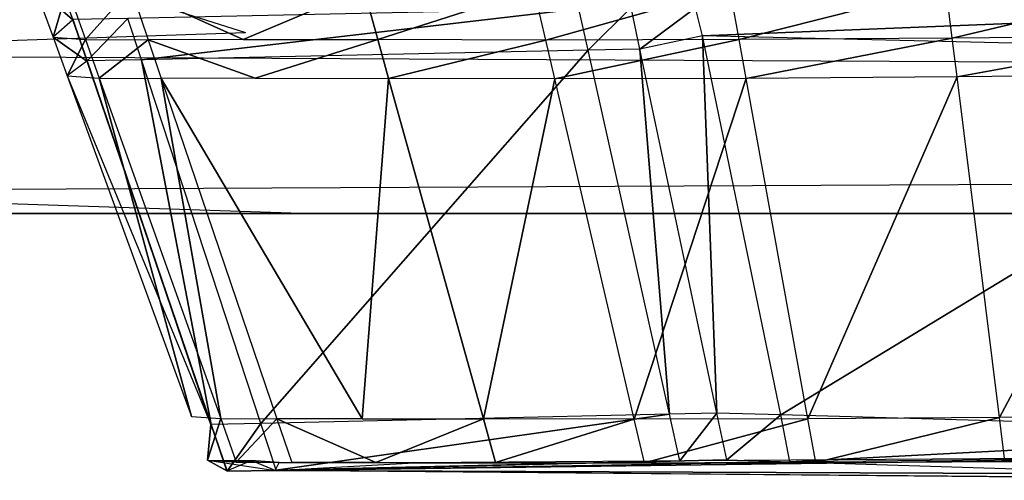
# Model space of a CAD drawing. Extents: x 0 to 0.356, y -0.372 to 0.
# Tile 4 of 32: x 0.05334 to 0.06233, y -0.37244 to -0.36823. Entities that reach past the tile are written whole.
import ezdxf

# ---------------------------------------------------------------- set-up
doc = ezdxf.new("R2010")
doc.units = 0
for name, color, linetype in [('L18_FRONTO_N_A714__0___REPLACEM', 7, 'CONTINUOUS'), ('L21_GRIFFO_N_A714__0___REPLACEM', 7, 'CONTINUOUS'), ('L2_GRIFF_N_A714__0___REPLACEMTF', 7, 'CONTINUOUS'), ('L3_FRONTU_N_A714__0___REPLACEMT', 7, 'CONTINUOUS')]:
    doc.layers.add(name, color=color, linetype=linetype)

msp = doc.modelspace()

# ---------------------------------------------------------------- linework, layer by layer
at = {"layer": 'L18_FRONTO_N_A714__0___REPLACEM', "color": 8}
for points, invisible_edges in [([(0.349193, -0.368345, 0.856), (0.006722, -0.352928, 0.856), (0.006722, -0.368345, 0.856), (0.349193, -0.368345, 0.856)], 13), ([(0.006722, -0.352928, 0.856), (0.349193, -0.368345, 0.856), (0.349193, -0.352928, 0.856), (0.006722, -0.352928, 0.856)], 14), ([(0.006722, -0.368345, 0.521), (0.049786, -0.352928, 0.521), (0.055398, -0.368345, 0.521), (0.006722, -0.368345, 0.521)], 14), ([(0.349193, -0.37, 0.856), (0.006722, -0.368345, 0.856), (0.006722, -0.37, 0.856), (0.349193, -0.37, 0.856)], 13), ([(0.006722, -0.368345, 0.856), (0.349193, -0.37, 0.856), (0.349193, -0.368345, 0.856), (0.006722, -0.368345, 0.856)], 14), ([(0.055398, -0.368345, 0.521), (0.006722, -0.37, 0.521), (0.006722, -0.368345, 0.521), (0.055398, -0.368345, 0.521)], 13), ([(0.006722, -0.37, 0.521), (0.055398, -0.368345, 0.521), (0.056, -0.37, 0.521), (0.006722, -0.37, 0.521)], 14), ([(0.056, -0.37, 0.533), (0.006722, -0.37, 0.522415), (0.056, -0.37, 0.522415), (0.056, -0.37, 0.533)], 10), ([(0.006722, -0.37, 0.522415), (0.056, -0.37, 0.533), (0.006722, -0.37, 0.85429), (0.006722, -0.37, 0.522415)], 13), ([(0.006722, -0.37, 0.85429), (0.056, -0.37, 0.533), (0.056192, -0.37, 0.534951), (0.006722, -0.37, 0.85429)], 10), ([(0.006722, -0.37, 0.85429), (0.056192, -0.37, 0.534951), (0.056761, -0.37, 0.536827), (0.006722, -0.37, 0.85429)], 13), ([(0.006722, -0.37, 0.85429), (0.056761, -0.37, 0.536827), (0.057685, -0.37, 0.538556), (0.006722, -0.37, 0.85429)], 15), ([(0.006722, -0.37, 0.85429), (0.057685, -0.37, 0.538556), (0.058929, -0.37, 0.540071), (0.006722, -0.37, 0.85429)], 15), ([(0.006722, -0.37, 0.85429), (0.058929, -0.37, 0.540071), (0.060444, -0.37, 0.541315), (0.006722, -0.37, 0.85429)], 15), ([(0.006722, -0.37, 0.85429), (0.060444, -0.37, 0.541315), (0.062173, -0.37, 0.542239), (0.006722, -0.37, 0.85429)], 15), ([(0.006722, -0.37, 0.85429), (0.062173, -0.37, 0.542239), (0.064049, -0.37, 0.542808), (0.006722, -0.37, 0.85429)], 15), ([(0.006722, -0.37, 0.85429), (0.064049, -0.37, 0.542808), (0.066, -0.37, 0.543), (0.006722, -0.37, 0.85429)], 15), ([(0.006722, -0.37, 0.85429), (0.066, -0.37, 0.543), (0.349193, -0.37, 0.85429), (0.006722, -0.37, 0.85429)], 15), ([(0.056, -0.37, 0.522415), (0.006722, -0.37, 0.521), (0.056, -0.37, 0.521), (0.056, -0.37, 0.522415)], 13), ([(0.006722, -0.37, 0.521), (0.056, -0.37, 0.522415), (0.006722, -0.37, 0.522415), (0.006722, -0.37, 0.521)], 14), ([(0.349193, -0.37, 0.856), (0.006722, -0.37, 0.85429), (0.349193, -0.37, 0.85429), (0.349193, -0.37, 0.856)], 13), ([(0.006722, -0.37, 0.85429), (0.349193, -0.37, 0.856), (0.006722, -0.37, 0.856), (0.006722, -0.37, 0.85429)], 14)]:
    msp.add_3dface(points, dxfattribs=dict(at, invisible_edges=invisible_edges))
at = {"layer": 'L21_GRIFFO_N_A714__0___REPLACEM', "color": 254}
for points, invisible_edges in [([(0.053821, -0.368231, 0.520291), (0.053471, -0.367922, 0.533807), (0.05365, -0.36777, 0.520291), (0.053821, -0.368231, 0.520291)], 14), ([(0.05365, -0.36777, 0.520291), (0.053825, -0.368227, 0.519986), (0.053821, -0.368231, 0.520291), (0.05365, -0.36777, 0.520291)], 13), ([(0.053471, -0.367922, 0.533807), (0.053821, -0.368231, 0.520291), (0.053641, -0.368387, 0.533805), (0.053471, -0.367922, 0.533807)], 13), ([(0.053641, -0.368387, 0.533805), (0.053771, -0.367944, 0.535972), (0.053471, -0.367922, 0.533807), (0.053641, -0.368387, 0.533805)], 14), ([(0.053771, -0.367944, 0.535972), (0.053641, -0.368387, 0.533805), (0.053937, -0.36841, 0.535942), (0.053771, -0.367944, 0.535972)], 13), ([(0.053937, -0.36841, 0.535942), (0.054351, -0.367947, 0.538074), (0.053771, -0.367944, 0.535972), (0.053937, -0.36841, 0.535942)], 14), ([(0.054351, -0.367947, 0.538074), (0.053937, -0.36841, 0.535942), (0.054509, -0.368412, 0.538015), (0.054351, -0.367947, 0.538074)], 13), ([(0.054351, -0.367947, 0.538074), (0.055376, -0.368411, 0.53997), (0.05523, -0.367945, 0.540056), (0.054351, -0.367947, 0.538074)], 14), ([(0.055376, -0.368411, 0.53997), (0.054351, -0.367947, 0.538074), (0.054509, -0.368412, 0.538015), (0.055376, -0.368411, 0.53997)], 13), ([(0.055376, -0.368411, 0.53997), (0.056479, -0.367946, 0.541842), (0.05523, -0.367945, 0.540056), (0.055376, -0.368411, 0.53997)], 14), ([(0.056479, -0.367946, 0.541842), (0.055376, -0.368411, 0.53997), (0.056608, -0.368411, 0.541732), (0.056479, -0.367946, 0.541842)], 13), ([(0.056608, -0.368411, 0.541732), (0.058034, -0.36795, 0.543389), (0.056479, -0.367946, 0.541842), (0.056608, -0.368411, 0.541732)], 13), ([(0.058034, -0.36795, 0.543389), (0.056608, -0.368411, 0.541732), (0.058143, -0.368415, 0.543258), (0.058034, -0.36795, 0.543389)], 14), ([(0.058143, -0.368415, 0.543258), (0.059823, -0.367946, 0.544643), (0.058034, -0.36795, 0.543389), (0.058143, -0.368415, 0.543258)], 13), ([(0.059823, -0.367946, 0.544643), (0.058143, -0.368415, 0.543258), (0.059907, -0.368411, 0.544496), (0.059823, -0.367946, 0.544643)], 14), ([(0.059907, -0.368411, 0.544496), (0.061797, -0.367932, 0.545536), (0.059823, -0.367946, 0.544643), (0.059907, -0.368411, 0.544496)], 13), ([(0.061797, -0.367932, 0.545536), (0.059907, -0.368411, 0.544496), (0.061854, -0.368398, 0.545376), (0.061797, -0.367932, 0.545536)], 14), ([(0.061854, -0.368398, 0.545376), (0.063891, -0.367915, 0.546119), (0.061797, -0.367932, 0.545536), (0.061854, -0.368398, 0.545376)], 13), ([(0.063891, -0.367915, 0.546119), (0.061854, -0.368398, 0.545376), (0.06392, -0.36838, 0.545951), (0.063891, -0.367915, 0.546119)], 14), ([(0.058444, -0.368129, 0.519986), (0.054449, -0.368594, 0.519986), (0.054325, -0.368217, 0.519986), (0.058444, -0.368129, 0.519986)], 13), ([(0.054449, -0.368594, 0.519986), (0.058444, -0.368129, 0.519986), (0.058529, -0.368507, 0.519986), (0.054449, -0.368594, 0.519986)], 14), ([(0.058922, -0.368119, 0.519986), (0.058529, -0.368507, 0.519986), (0.058444, -0.368129, 0.519986), (0.058922, -0.368119, 0.519986)], 13), ([(0.058529, -0.368507, 0.519986), (0.058922, -0.368119, 0.519986), (0.059002, -0.368497, 0.519986), (0.058529, -0.368507, 0.519986)], 14), ([(0.059509, -0.36812, 0.519986), (0.059002, -0.368497, 0.519986), (0.058922, -0.368119, 0.519986), (0.059509, -0.36812, 0.519986)], 13), ([(0.059002, -0.368497, 0.519986), (0.059509, -0.36812, 0.519986), (0.059573, -0.368377, 0.519986), (0.059002, -0.368497, 0.519986)], 14), ([(0.065744, -0.36813, 0.519986), (0.059573, -0.368377, 0.519986), (0.059509, -0.36812, 0.519986), (0.065744, -0.36813, 0.519986)], 13), ([(0.059573, -0.368377, 0.519986), (0.065744, -0.36813, 0.519986), (0.065743, -0.368524, 0.519986), (0.059573, -0.368377, 0.519986)], 14), ([(0.05395, -0.368608, 0.520291), (0.053641, -0.368387, 0.533805), (0.053821, -0.368231, 0.520291), (0.05395, -0.368608, 0.520291)], 14), ([(0.053954, -0.368605, 0.519986), (0.053821, -0.368231, 0.520291), (0.053825, -0.368227, 0.519986), (0.053954, -0.368605, 0.519986)], 14), ([(0.053821, -0.368231, 0.520291), (0.053954, -0.368605, 0.519986), (0.05395, -0.368608, 0.520291), (0.053821, -0.368231, 0.520291)], 13), ([(0.054325, -0.368217, 0.519986), (0.053954, -0.368605, 0.519986), (0.053825, -0.368227, 0.519986), (0.054325, -0.368217, 0.519986)], 13), ([(0.053954, -0.368605, 0.519986), (0.054325, -0.368217, 0.519986), (0.054449, -0.368594, 0.519986), (0.053954, -0.368605, 0.519986)], 14), ([(0.053641, -0.368387, 0.533805), (0.05395, -0.368608, 0.520291), (0.05377, -0.368741, 0.533804), (0.053641, -0.368387, 0.533805)], 13), ([(0.05377, -0.368741, 0.533804), (0.053937, -0.36841, 0.535942), (0.053641, -0.368387, 0.533805), (0.05377, -0.368741, 0.533804)], 14), ([(0.053937, -0.36841, 0.535942), (0.05377, -0.368741, 0.533804), (0.054063, -0.368763, 0.535918), (0.053937, -0.36841, 0.535942)], 13), ([(0.054063, -0.368763, 0.535918), (0.054509, -0.368412, 0.538015), (0.053937, -0.36841, 0.535942), (0.054063, -0.368763, 0.535918)], 14), ([(0.054509, -0.368412, 0.538015), (0.054063, -0.368763, 0.535918), (0.054629, -0.368766, 0.53797), (0.054509, -0.368412, 0.538015)], 13), ([(0.054509, -0.368412, 0.538015), (0.055487, -0.368764, 0.539904), (0.055376, -0.368411, 0.53997), (0.054509, -0.368412, 0.538015)], 14), ([(0.055487, -0.368764, 0.539904), (0.054509, -0.368412, 0.538015), (0.054629, -0.368766, 0.53797), (0.055487, -0.368764, 0.539904)], 13), ([(0.055487, -0.368764, 0.539904), (0.056608, -0.368411, 0.541732), (0.055376, -0.368411, 0.53997), (0.055487, -0.368764, 0.539904)], 14), ([(0.056608, -0.368411, 0.541732), (0.055487, -0.368764, 0.539904), (0.056706, -0.368765, 0.541648), (0.056608, -0.368411, 0.541732)], 13), ([(0.056706, -0.368765, 0.541648), (0.058143, -0.368415, 0.543258), (0.056608, -0.368411, 0.541732), (0.056706, -0.368765, 0.541648)], 13), ([(0.058143, -0.368415, 0.543258), (0.056706, -0.368765, 0.541648), (0.058225, -0.368768, 0.543159), (0.058143, -0.368415, 0.543258)], 14), ([(0.058225, -0.368768, 0.543159), (0.059907, -0.368411, 0.544496), (0.058143, -0.368415, 0.543258), (0.058225, -0.368768, 0.543159)], 13), ([(0.059907, -0.368411, 0.544496), (0.058225, -0.368768, 0.543159), (0.059971, -0.368765, 0.544383), (0.059907, -0.368411, 0.544496)], 14), ([(0.059573, -0.368377, 0.519986), (0.059705, -0.371822, 0.519986), (0.059002, -0.368497, 0.519986), (0.059573, -0.368377, 0.519986)], 13), ([(0.059705, -0.371822, 0.519986), (0.059573, -0.368377, 0.519986), (0.060289, -0.371838, 0.519986), (0.059705, -0.371822, 0.519986)], 14), ([(0.065743, -0.368524, 0.519986), (0.060289, -0.371838, 0.519986), (0.059573, -0.368377, 0.519986), (0.065743, -0.368524, 0.519986)], 13), ([(0.059971, -0.368765, 0.544383), (0.061854, -0.368398, 0.545376), (0.059907, -0.368411, 0.544496), (0.059971, -0.368765, 0.544383)], 13), ([(0.061854, -0.368398, 0.545376), (0.059971, -0.368765, 0.544383), (0.061898, -0.368751, 0.545255), (0.061854, -0.368398, 0.545376)], 14), ([(0.061898, -0.368751, 0.545255), (0.06392, -0.36838, 0.545951), (0.061854, -0.368398, 0.545376), (0.061898, -0.368751, 0.545255)], 13), ([(0.06392, -0.36838, 0.545951), (0.061898, -0.368751, 0.545255), (0.063943, -0.368734, 0.545824), (0.06392, -0.36838, 0.545951)], 14), ([(0.058529, -0.368507, 0.519986), (0.055539, -0.371916, 0.519986), (0.054449, -0.368594, 0.519986), (0.058529, -0.368507, 0.519986)], 13), ([(0.055539, -0.371916, 0.519986), (0.058529, -0.368507, 0.519986), (0.059272, -0.371832, 0.519986), (0.055539, -0.371916, 0.519986)], 14), ([(0.059002, -0.368497, 0.519986), (0.059272, -0.371832, 0.519986), (0.058529, -0.368507, 0.519986), (0.059002, -0.368497, 0.519986)], 13), ([(0.059272, -0.371832, 0.519986), (0.059002, -0.368497, 0.519986), (0.059705, -0.371822, 0.519986), (0.059272, -0.371832, 0.519986)], 14), ([(0.060289, -0.371838, 0.519986), (0.065743, -0.368524, 0.519986), (0.065735, -0.371989, 0.519986), (0.060289, -0.371838, 0.519986)], 14), ([(0.05395, -0.368608, 0.520291), (0.055082, -0.371925, 0.52029), (0.05377, -0.368741, 0.533804), (0.05395, -0.368608, 0.520291)], 14), ([(0.053954, -0.368605, 0.519986), (0.055082, -0.371925, 0.52029), (0.05395, -0.368608, 0.520291), (0.053954, -0.368605, 0.519986)], 14), ([(0.054449, -0.368594, 0.519986), (0.055086, -0.371926, 0.519986), (0.053954, -0.368605, 0.519986), (0.054449, -0.368594, 0.519986)], 13), ([(0.055082, -0.371925, 0.52029), (0.053954, -0.368605, 0.519986), (0.055086, -0.371926, 0.519986), (0.055082, -0.371925, 0.52029)], 13), ([(0.055086, -0.371926, 0.519986), (0.054449, -0.368594, 0.519986), (0.055539, -0.371916, 0.519986), (0.055086, -0.371926, 0.519986)], 14), ([(0.05377, -0.368741, 0.533804), (0.055082, -0.371925, 0.52029), (0.054906, -0.371852, 0.533792), (0.05377, -0.368741, 0.533804)], 14), ([(0.054906, -0.371852, 0.533792), (0.054063, -0.368763, 0.535918), (0.05377, -0.368741, 0.533804), (0.054906, -0.371852, 0.533792)], 14), ([(0.054063, -0.368763, 0.535918), (0.054906, -0.371852, 0.533792), (0.055172, -0.371872, 0.535711), (0.054063, -0.368763, 0.535918)], 13), ([(0.055172, -0.371872, 0.535711), (0.054629, -0.368766, 0.53797), (0.054063, -0.368763, 0.535918), (0.055172, -0.371872, 0.535711)], 14), ([(0.054629, -0.368766, 0.53797), (0.056465, -0.371873, 0.53933), (0.055487, -0.368764, 0.539904), (0.054629, -0.368766, 0.53797)], 14), ([(0.054629, -0.368766, 0.53797), (0.055172, -0.371872, 0.535711), (0.055686, -0.371875, 0.537574), (0.054629, -0.368766, 0.53797)], 13), ([(0.056465, -0.371873, 0.53933), (0.054629, -0.368766, 0.53797), (0.055686, -0.371875, 0.537574), (0.056465, -0.371873, 0.53933)], 13), ([(0.056465, -0.371873, 0.53933), (0.056706, -0.368765, 0.541648), (0.055487, -0.368764, 0.539904), (0.056465, -0.371873, 0.53933)], 14), ([(0.056706, -0.368765, 0.541648), (0.056465, -0.371873, 0.53933), (0.057572, -0.371874, 0.540913), (0.056706, -0.368765, 0.541648)], 13), ([(0.057572, -0.371874, 0.540913), (0.058225, -0.368768, 0.543159), (0.056706, -0.368765, 0.541648), (0.057572, -0.371874, 0.540913)], 13), ([(0.058225, -0.368768, 0.543159), (0.057572, -0.371874, 0.540913), (0.05895, -0.371877, 0.542285), (0.058225, -0.368768, 0.543159)], 14), ([(0.05895, -0.371877, 0.542285), (0.059971, -0.368765, 0.544383), (0.058225, -0.368768, 0.543159), (0.05895, -0.371877, 0.542285)], 13), ([(0.059971, -0.368765, 0.544383), (0.05895, -0.371877, 0.542285), (0.060536, -0.371874, 0.543396), (0.059971, -0.368765, 0.544383)], 14), ([(0.060536, -0.371874, 0.543396), (0.061898, -0.368751, 0.545255), (0.059971, -0.368765, 0.544383), (0.060536, -0.371874, 0.543396)], 13), ([(0.061898, -0.368751, 0.545255), (0.060536, -0.371874, 0.543396), (0.062285, -0.371861, 0.544187), (0.061898, -0.368751, 0.545255)], 14), ([(0.062285, -0.371861, 0.544187), (0.063943, -0.368734, 0.545824), (0.061898, -0.368751, 0.545255), (0.062285, -0.371861, 0.544187)], 13), ([(0.063943, -0.368734, 0.545824), (0.062285, -0.371861, 0.544187), (0.064141, -0.371846, 0.544703), (0.063943, -0.368734, 0.545824)], 14), ([(0.055082, -0.371925, 0.52029), (0.055051, -0.37225, 0.533791), (0.054906, -0.371852, 0.533792), (0.055082, -0.371925, 0.52029)], 14), ([(0.055051, -0.37225, 0.533791), (0.055172, -0.371872, 0.535711), (0.054906, -0.371852, 0.533792), (0.055051, -0.37225, 0.533791)], 14), ([(0.059272, -0.371832, 0.519986), (0.055679, -0.372341, 0.519986), (0.055539, -0.371916, 0.519986), (0.059272, -0.371832, 0.519986)], 13), ([(0.055679, -0.372341, 0.519986), (0.059272, -0.371832, 0.519986), (0.059367, -0.372257, 0.519986), (0.055679, -0.372341, 0.519986)], 14), ([(0.059705, -0.371822, 0.519986), (0.059367, -0.372257, 0.519986), (0.059272, -0.371832, 0.519986), (0.059705, -0.371822, 0.519986)], 13), ([(0.059367, -0.372257, 0.519986), (0.059705, -0.371822, 0.519986), (0.059795, -0.372247, 0.519986), (0.059367, -0.372257, 0.519986)], 14), ([(0.060289, -0.371838, 0.519986), (0.059795, -0.372247, 0.519986), (0.059705, -0.371822, 0.519986), (0.060289, -0.371838, 0.519986)], 13), ([(0.059795, -0.372247, 0.519986), (0.060289, -0.371838, 0.519986), (0.060371, -0.372265, 0.519986), (0.059795, -0.372247, 0.519986)], 14), ([(0.065735, -0.371989, 0.519986), (0.060371, -0.372265, 0.519986), (0.060289, -0.371838, 0.519986), (0.065735, -0.371989, 0.519986)], 13), ([(0.060608, -0.372272, 0.543269), (0.062285, -0.371861, 0.544187), (0.060536, -0.371874, 0.543396), (0.060608, -0.372272, 0.543269)], 13), ([(0.062285, -0.371861, 0.544187), (0.060608, -0.372272, 0.543269), (0.062334, -0.372259, 0.54405), (0.062285, -0.371861, 0.544187)], 14), ([(0.062334, -0.372259, 0.54405), (0.064141, -0.371846, 0.544703), (0.062285, -0.371861, 0.544187), (0.062334, -0.372259, 0.54405)], 13), ([(0.055172, -0.371872, 0.535711), (0.055051, -0.37225, 0.533791), (0.055314, -0.37227, 0.535685), (0.055172, -0.371872, 0.535711)], 13), ([(0.055051, -0.37225, 0.533791), (0.055082, -0.371925, 0.52029), (0.055227, -0.372349, 0.52029), (0.055051, -0.37225, 0.533791)], 13), ([(0.055086, -0.371926, 0.519986), (0.055227, -0.372349, 0.52029), (0.055082, -0.371925, 0.52029), (0.055086, -0.371926, 0.519986)], 14), ([(0.055539, -0.371916, 0.519986), (0.055231, -0.372351, 0.519986), (0.055086, -0.371926, 0.519986), (0.055539, -0.371916, 0.519986)], 13), ([(0.055227, -0.372349, 0.52029), (0.055086, -0.371926, 0.519986), (0.055231, -0.372351, 0.519986), (0.055227, -0.372349, 0.52029)], 13), ([(0.055314, -0.37227, 0.535685), (0.055686, -0.371875, 0.537574), (0.055172, -0.371872, 0.535711), (0.055314, -0.37227, 0.535685)], 14), ([(0.055231, -0.372351, 0.519986), (0.055539, -0.371916, 0.519986), (0.055679, -0.372341, 0.519986), (0.055231, -0.372351, 0.519986)], 14), ([(0.055686, -0.371875, 0.537574), (0.055314, -0.37227, 0.535685), (0.055821, -0.372273, 0.537523), (0.055686, -0.371875, 0.537574)], 13), ([(0.055686, -0.371875, 0.537574), (0.05659, -0.372271, 0.539256), (0.056465, -0.371873, 0.53933), (0.055686, -0.371875, 0.537574)], 14), ([(0.05659, -0.372271, 0.539256), (0.055686, -0.371875, 0.537574), (0.055821, -0.372273, 0.537523), (0.05659, -0.372271, 0.539256)], 13), ([(0.05659, -0.372271, 0.539256), (0.057572, -0.371874, 0.540913), (0.056465, -0.371873, 0.53933), (0.05659, -0.372271, 0.539256)], 14), ([(0.057572, -0.371874, 0.540913), (0.05659, -0.372271, 0.539256), (0.057682, -0.372272, 0.540819), (0.057572, -0.371874, 0.540913)], 13), ([(0.057682, -0.372272, 0.540819), (0.05895, -0.371877, 0.542285), (0.057572, -0.371874, 0.540913), (0.057682, -0.372272, 0.540819)], 13), ([(0.05895, -0.371877, 0.542285), (0.057682, -0.372272, 0.540819), (0.059043, -0.372275, 0.542173), (0.05895, -0.371877, 0.542285)], 14), ([(0.059043, -0.372275, 0.542173), (0.060536, -0.371874, 0.543396), (0.05895, -0.371877, 0.542285), (0.059043, -0.372275, 0.542173)], 13), ([(0.060536, -0.371874, 0.543396), (0.059043, -0.372275, 0.542173), (0.060608, -0.372272, 0.543269), (0.060536, -0.371874, 0.543396)], 14), ([(0.060371, -0.372265, 0.519986), (0.065735, -0.371989, 0.519986), (0.065734, -0.372433, 0.519986), (0.060371, -0.372265, 0.519986)], 14), ([(0.065696, -0.372214, 0.544337), (0.05567, -0.372344, 0.520292), (0.065839, -0.372389, 0.541306), (0.065696, -0.372214, 0.544337)], 14), ([(0.065696, -0.372214, 0.544337), (0.056938, -0.372274, 0.53906), (0.05567, -0.372344, 0.520292), (0.065696, -0.372214, 0.544337)], 14), ([(0.065696, -0.372214, 0.544337), (0.0593, -0.372278, 0.541866), (0.056938, -0.372274, 0.53906), (0.065696, -0.372214, 0.544337)], 14), ([(0.065696, -0.372214, 0.544337), (0.06247, -0.372262, 0.543675), (0.0593, -0.372278, 0.541866), (0.065696, -0.372214, 0.544337)], 14), ([(0.05567, -0.372344, 0.520292), (0.055051, -0.37225, 0.533791), (0.055227, -0.372349, 0.52029), (0.05567, -0.372344, 0.520292)], 13), ([(0.055051, -0.37225, 0.533791), (0.05567, -0.372344, 0.520292), (0.05545, -0.372253, 0.533766), (0.055051, -0.37225, 0.533791)], 14), ([(0.055705, -0.372273, 0.535605), (0.055051, -0.37225, 0.533791), (0.05545, -0.372253, 0.533766), (0.055705, -0.372273, 0.535605)], 13), ([(0.055051, -0.37225, 0.533791), (0.055705, -0.372273, 0.535605), (0.055314, -0.37227, 0.535685), (0.055051, -0.37225, 0.533791)], 14), ([(0.056197, -0.372276, 0.537389), (0.055314, -0.37227, 0.535685), (0.055705, -0.372273, 0.535605), (0.056197, -0.372276, 0.537389)], 13), ([(0.055314, -0.37227, 0.535685), (0.056197, -0.372276, 0.537389), (0.055821, -0.372273, 0.537523), (0.055314, -0.37227, 0.535685)], 14), ([(0.055705, -0.372273, 0.535605), (0.05545, -0.372253, 0.533766), (0.05567, -0.372344, 0.520292), (0.055705, -0.372273, 0.535605)], 14), ([(0.05567, -0.372344, 0.520292), (0.059367, -0.372257, 0.519986), (0.059795, -0.372247, 0.519986), (0.05567, -0.372344, 0.520292)], 13), ([(0.060371, -0.372265, 0.519986), (0.05567, -0.372344, 0.520292), (0.059795, -0.372247, 0.519986), (0.060371, -0.372265, 0.519986)], 13), ([(0.059367, -0.372257, 0.519986), (0.05567, -0.372344, 0.520292), (0.055679, -0.372341, 0.519986), (0.059367, -0.372257, 0.519986)], 14), ([(0.05567, -0.372344, 0.520292), (0.060371, -0.372265, 0.519986), (0.065734, -0.372433, 0.519986), (0.05567, -0.372344, 0.520292)], 14), ([(0.056938, -0.372274, 0.53906), (0.055705, -0.372273, 0.535605), (0.05567, -0.372344, 0.520292), (0.056938, -0.372274, 0.53906)], 14), ([(0.056938, -0.372274, 0.53906), (0.056197, -0.372276, 0.537389), (0.055705, -0.372273, 0.535605), (0.056938, -0.372274, 0.53906)], 14), ([(0.055821, -0.372273, 0.537523), (0.056938, -0.372274, 0.53906), (0.05659, -0.372271, 0.539256), (0.055821, -0.372273, 0.537523)], 14), ([(0.056938, -0.372274, 0.53906), (0.055821, -0.372273, 0.537523), (0.056197, -0.372276, 0.537389), (0.056938, -0.372274, 0.53906)], 13), ([(0.057988, -0.372275, 0.540562), (0.05659, -0.372271, 0.539256), (0.056938, -0.372274, 0.53906), (0.057988, -0.372275, 0.540562)], 13), ([(0.05659, -0.372271, 0.539256), (0.057988, -0.372275, 0.540562), (0.057682, -0.372272, 0.540819), (0.05659, -0.372271, 0.539256)], 14), ([(0.0593, -0.372278, 0.541866), (0.057988, -0.372275, 0.540562), (0.056938, -0.372274, 0.53906), (0.0593, -0.372278, 0.541866)], 14), ([(0.0593, -0.372278, 0.541866), (0.057682, -0.372272, 0.540819), (0.057988, -0.372275, 0.540562), (0.0593, -0.372278, 0.541866)], 13), ([(0.057682, -0.372272, 0.540819), (0.0593, -0.372278, 0.541866), (0.059043, -0.372275, 0.542173), (0.057682, -0.372272, 0.540819)], 14), ([(0.059043, -0.372275, 0.542173), (0.060806, -0.372275, 0.542922), (0.060608, -0.372272, 0.543269), (0.059043, -0.372275, 0.542173)], 14), ([(0.060806, -0.372275, 0.542922), (0.059043, -0.372275, 0.542173), (0.0593, -0.372278, 0.541866), (0.060806, -0.372275, 0.542922)], 13), ([(0.06247, -0.372262, 0.543675), (0.060806, -0.372275, 0.542922), (0.0593, -0.372278, 0.541866), (0.06247, -0.372262, 0.543675)], 14), ([(0.060608, -0.372272, 0.543269), (0.06247, -0.372262, 0.543675), (0.062334, -0.372259, 0.54405), (0.060608, -0.372272, 0.543269)], 14), ([(0.06247, -0.372262, 0.543675), (0.060608, -0.372272, 0.543269), (0.060806, -0.372275, 0.542922), (0.06247, -0.372262, 0.543675)], 13), ([(0.055231, -0.372351, 0.519986), (0.05567, -0.372344, 0.520292), (0.055227, -0.372349, 0.52029), (0.055231, -0.372351, 0.519986)], 14), ([(0.05567, -0.372344, 0.520292), (0.055231, -0.372351, 0.519986), (0.055679, -0.372341, 0.519986), (0.05567, -0.372344, 0.520292)], 13), ([(0.06573, -0.372435, 0.520323), (0.05567, -0.372344, 0.520292), (0.065734, -0.372433, 0.519986), (0.06573, -0.372435, 0.520323)], 14), ([(0.065839, -0.372389, 0.541306), (0.05567, -0.372344, 0.520292), (0.06573, -0.372435, 0.520323), (0.065839, -0.372389, 0.541306)], 14)]:
    msp.add_3dface(points, dxfattribs=dict(at, invisible_edges=invisible_edges))
at = {"layer": 'L2_GRIFF_N_A714__0___REPLACEMTF', "color": 254}
for points, invisible_edges in [([(0.053471, -0.367922, 0.503193), (0.053821, -0.368231, 0.516709), (0.05365, -0.36777, 0.516709), (0.053471, -0.367922, 0.503193)], 14), ([(0.053825, -0.368227, 0.517014), (0.05365, -0.36777, 0.516709), (0.053821, -0.368231, 0.516709), (0.053825, -0.368227, 0.517014)], 13), ([(0.053821, -0.368231, 0.516709), (0.053471, -0.367922, 0.503193), (0.053641, -0.368387, 0.503195), (0.053821, -0.368231, 0.516709)], 13), ([(0.053771, -0.367944, 0.501028), (0.053641, -0.368387, 0.503195), (0.053471, -0.367922, 0.503193), (0.053771, -0.367944, 0.501028)], 14), ([(0.053641, -0.368387, 0.503195), (0.053771, -0.367944, 0.501028), (0.053937, -0.36841, 0.501058), (0.053641, -0.368387, 0.503195)], 13), ([(0.054351, -0.367947, 0.498926), (0.053937, -0.36841, 0.501058), (0.053771, -0.367944, 0.501028), (0.054351, -0.367947, 0.498926)], 14), ([(0.053937, -0.36841, 0.501058), (0.054351, -0.367947, 0.498926), (0.054509, -0.368412, 0.498985), (0.053937, -0.36841, 0.501058)], 13), ([(0.055376, -0.368411, 0.49703), (0.054351, -0.367947, 0.498926), (0.05523, -0.367945, 0.496945), (0.055376, -0.368411, 0.49703)], 14), ([(0.054351, -0.367947, 0.498926), (0.055376, -0.368411, 0.49703), (0.054509, -0.368412, 0.498985), (0.054351, -0.367947, 0.498926)], 13), ([(0.056479, -0.367946, 0.495159), (0.055376, -0.368411, 0.49703), (0.05523, -0.367945, 0.496945), (0.056479, -0.367946, 0.495159)], 14), ([(0.055376, -0.368411, 0.49703), (0.056479, -0.367946, 0.495159), (0.056608, -0.368411, 0.495269), (0.055376, -0.368411, 0.49703)], 13), ([(0.058034, -0.36795, 0.493611), (0.056608, -0.368411, 0.495269), (0.056479, -0.367946, 0.495159), (0.058034, -0.36795, 0.493611)], 13), ([(0.056608, -0.368411, 0.495269), (0.058034, -0.36795, 0.493611), (0.058143, -0.368415, 0.493742), (0.056608, -0.368411, 0.495269)], 14), ([(0.059823, -0.367946, 0.492357), (0.058143, -0.368415, 0.493742), (0.058034, -0.36795, 0.493611), (0.059823, -0.367946, 0.492357)], 13), ([(0.058143, -0.368415, 0.493742), (0.059823, -0.367946, 0.492357), (0.059907, -0.368411, 0.492505), (0.058143, -0.368415, 0.493742)], 14), ([(0.061797, -0.367932, 0.491464), (0.059907, -0.368411, 0.492505), (0.059823, -0.367946, 0.492357), (0.061797, -0.367932, 0.491464)], 13), ([(0.059907, -0.368411, 0.492505), (0.061797, -0.367932, 0.491464), (0.061854, -0.368398, 0.491624), (0.059907, -0.368411, 0.492505)], 14), ([(0.063891, -0.367915, 0.490881), (0.061854, -0.368398, 0.491624), (0.061797, -0.367932, 0.491464), (0.063891, -0.367915, 0.490881)], 13), ([(0.061854, -0.368398, 0.491624), (0.063891, -0.367915, 0.490881), (0.06392, -0.36838, 0.491049), (0.061854, -0.368398, 0.491624)], 14), ([(0.054449, -0.368594, 0.517014), (0.058444, -0.368129, 0.517014), (0.054325, -0.368217, 0.517014), (0.054449, -0.368594, 0.517014)], 13), ([(0.058444, -0.368129, 0.517014), (0.054449, -0.368594, 0.517014), (0.058529, -0.368507, 0.517014), (0.058444, -0.368129, 0.517014)], 14), ([(0.058529, -0.368507, 0.517014), (0.058922, -0.368119, 0.517014), (0.058444, -0.368129, 0.517014), (0.058529, -0.368507, 0.517014)], 13), ([(0.058922, -0.368119, 0.517014), (0.058529, -0.368507, 0.517014), (0.059002, -0.368497, 0.517014), (0.058922, -0.368119, 0.517014)], 14), ([(0.059002, -0.368497, 0.517014), (0.059509, -0.36812, 0.517014), (0.058922, -0.368119, 0.517014), (0.059002, -0.368497, 0.517014)], 13), ([(0.059509, -0.36812, 0.517014), (0.059002, -0.368497, 0.517014), (0.059573, -0.368377, 0.517014), (0.059509, -0.36812, 0.517014)], 14), ([(0.059573, -0.368377, 0.517014), (0.065744, -0.36813, 0.517014), (0.059509, -0.36812, 0.517014), (0.059573, -0.368377, 0.517014)], 13), ([(0.065744, -0.36813, 0.517014), (0.059573, -0.368377, 0.517014), (0.065743, -0.368524, 0.517014), (0.065744, -0.36813, 0.517014)], 14), ([(0.053641, -0.368387, 0.503195), (0.05395, -0.368608, 0.51671), (0.053821, -0.368231, 0.516709), (0.053641, -0.368387, 0.503195)], 14), ([(0.053821, -0.368231, 0.516709), (0.053954, -0.368605, 0.517014), (0.053825, -0.368227, 0.517014), (0.053821, -0.368231, 0.516709)], 14), ([(0.053954, -0.368605, 0.517014), (0.053821, -0.368231, 0.516709), (0.05395, -0.368608, 0.51671), (0.053954, -0.368605, 0.517014)], 13), ([(0.053954, -0.368605, 0.517014), (0.054325, -0.368217, 0.517014), (0.053825, -0.368227, 0.517014), (0.053954, -0.368605, 0.517014)], 13), ([(0.054325, -0.368217, 0.517014), (0.053954, -0.368605, 0.517014), (0.054449, -0.368594, 0.517014), (0.054325, -0.368217, 0.517014)], 14), ([(0.05395, -0.368608, 0.51671), (0.053641, -0.368387, 0.503195), (0.05377, -0.368741, 0.503196), (0.05395, -0.368608, 0.51671)], 13), ([(0.053937, -0.36841, 0.501058), (0.05377, -0.368741, 0.503196), (0.053641, -0.368387, 0.503195), (0.053937, -0.36841, 0.501058)], 14), ([(0.05377, -0.368741, 0.503196), (0.053937, -0.36841, 0.501058), (0.054063, -0.368763, 0.501082), (0.05377, -0.368741, 0.503196)], 13), ([(0.054509, -0.368412, 0.498985), (0.054063, -0.368763, 0.501082), (0.053937, -0.36841, 0.501058), (0.054509, -0.368412, 0.498985)], 14), ([(0.054063, -0.368763, 0.501082), (0.054509, -0.368412, 0.498985), (0.054629, -0.368766, 0.49903), (0.054063, -0.368763, 0.501082)], 13), ([(0.055487, -0.368764, 0.497096), (0.054509, -0.368412, 0.498985), (0.055376, -0.368411, 0.49703), (0.055487, -0.368764, 0.497096)], 14), ([(0.054509, -0.368412, 0.498985), (0.055487, -0.368764, 0.497096), (0.054629, -0.368766, 0.49903), (0.054509, -0.368412, 0.498985)], 13), ([(0.056608, -0.368411, 0.495269), (0.055487, -0.368764, 0.497096), (0.055376, -0.368411, 0.49703), (0.056608, -0.368411, 0.495269)], 14), ([(0.055487, -0.368764, 0.497096), (0.056608, -0.368411, 0.495269), (0.056706, -0.368765, 0.495352), (0.055487, -0.368764, 0.497096)], 13), ([(0.058143, -0.368415, 0.493742), (0.056706, -0.368765, 0.495352), (0.056608, -0.368411, 0.495269), (0.058143, -0.368415, 0.493742)], 13), ([(0.056706, -0.368765, 0.495352), (0.058143, -0.368415, 0.493742), (0.058225, -0.368768, 0.493841), (0.056706, -0.368765, 0.495352)], 14), ([(0.059907, -0.368411, 0.492505), (0.058225, -0.368768, 0.493841), (0.058143, -0.368415, 0.493742), (0.059907, -0.368411, 0.492505)], 13), ([(0.058225, -0.368768, 0.493841), (0.059907, -0.368411, 0.492505), (0.059971, -0.368765, 0.492617), (0.058225, -0.368768, 0.493841)], 14), ([(0.059705, -0.371822, 0.517014), (0.059573, -0.368377, 0.517014), (0.059002, -0.368497, 0.517014), (0.059705, -0.371822, 0.517014)], 13), ([(0.059573, -0.368377, 0.517014), (0.059705, -0.371822, 0.517014), (0.060289, -0.371838, 0.517014), (0.059573, -0.368377, 0.517014)], 14), ([(0.060289, -0.371838, 0.517014), (0.065743, -0.368524, 0.517014), (0.059573, -0.368377, 0.517014), (0.060289, -0.371838, 0.517014)], 13), ([(0.061854, -0.368398, 0.491624), (0.059971, -0.368765, 0.492617), (0.059907, -0.368411, 0.492505), (0.061854, -0.368398, 0.491624)], 13), ([(0.059971, -0.368765, 0.492617), (0.061854, -0.368398, 0.491624), (0.061898, -0.368751, 0.491745), (0.059971, -0.368765, 0.492617)], 14), ([(0.06392, -0.36838, 0.491049), (0.061898, -0.368751, 0.491745), (0.061854, -0.368398, 0.491624), (0.06392, -0.36838, 0.491049)], 13), ([(0.061898, -0.368751, 0.491745), (0.06392, -0.36838, 0.491049), (0.063943, -0.368734, 0.491176), (0.061898, -0.368751, 0.491745)], 14), ([(0.055539, -0.371916, 0.517014), (0.058529, -0.368507, 0.517014), (0.054449, -0.368594, 0.517014), (0.055539, -0.371916, 0.517014)], 13), ([(0.058529, -0.368507, 0.517014), (0.055539, -0.371916, 0.517014), (0.059272, -0.371832, 0.517014), (0.058529, -0.368507, 0.517014)], 14), ([(0.059272, -0.371832, 0.517014), (0.059002, -0.368497, 0.517014), (0.058529, -0.368507, 0.517014), (0.059272, -0.371832, 0.517014)], 13), ([(0.059002, -0.368497, 0.517014), (0.059272, -0.371832, 0.517014), (0.059705, -0.371822, 0.517014), (0.059002, -0.368497, 0.517014)], 14), ([(0.065743, -0.368524, 0.517014), (0.060289, -0.371838, 0.517014), (0.065735, -0.371989, 0.517014), (0.065743, -0.368524, 0.517014)], 14), ([(0.05395, -0.368608, 0.51671), (0.05377, -0.368741, 0.503196), (0.055082, -0.371925, 0.51671), (0.05395, -0.368608, 0.51671)], 14), ([(0.055082, -0.371925, 0.51671), (0.053954, -0.368605, 0.517014), (0.05395, -0.368608, 0.51671), (0.055082, -0.371925, 0.51671)], 14), ([(0.055086, -0.371926, 0.517014), (0.054449, -0.368594, 0.517014), (0.053954, -0.368605, 0.517014), (0.055086, -0.371926, 0.517014)], 13), ([(0.053954, -0.368605, 0.517014), (0.055082, -0.371925, 0.51671), (0.055086, -0.371926, 0.517014), (0.053954, -0.368605, 0.517014)], 13), ([(0.054449, -0.368594, 0.517014), (0.055086, -0.371926, 0.517014), (0.055539, -0.371916, 0.517014), (0.054449, -0.368594, 0.517014)], 14), ([(0.05377, -0.368741, 0.503196), (0.054906, -0.371852, 0.503208), (0.055082, -0.371925, 0.51671), (0.05377, -0.368741, 0.503196)], 14), ([(0.054063, -0.368763, 0.501082), (0.054906, -0.371852, 0.503208), (0.05377, -0.368741, 0.503196), (0.054063, -0.368763, 0.501082)], 14), ([(0.054906, -0.371852, 0.503208), (0.054063, -0.368763, 0.501082), (0.055172, -0.371872, 0.501289), (0.054906, -0.371852, 0.503208)], 13), ([(0.054629, -0.368766, 0.49903), (0.055172, -0.371872, 0.501289), (0.054063, -0.368763, 0.501082), (0.054629, -0.368766, 0.49903)], 14), ([(0.056465, -0.371873, 0.49767), (0.054629, -0.368766, 0.49903), (0.055487, -0.368764, 0.497096), (0.056465, -0.371873, 0.49767)], 14), ([(0.055172, -0.371872, 0.501289), (0.054629, -0.368766, 0.49903), (0.055686, -0.371875, 0.499426), (0.055172, -0.371872, 0.501289)], 13), ([(0.054629, -0.368766, 0.49903), (0.056465, -0.371873, 0.49767), (0.055686, -0.371875, 0.499426), (0.054629, -0.368766, 0.49903)], 13), ([(0.056706, -0.368765, 0.495352), (0.056465, -0.371873, 0.49767), (0.055487, -0.368764, 0.497096), (0.056706, -0.368765, 0.495352)], 14), ([(0.056465, -0.371873, 0.49767), (0.056706, -0.368765, 0.495352), (0.057572, -0.371874, 0.496087), (0.056465, -0.371873, 0.49767)], 13), ([(0.058225, -0.368768, 0.493841), (0.057572, -0.371874, 0.496087), (0.056706, -0.368765, 0.495352), (0.058225, -0.368768, 0.493841)], 13), ([(0.057572, -0.371874, 0.496087), (0.058225, -0.368768, 0.493841), (0.05895, -0.371877, 0.494716), (0.057572, -0.371874, 0.496087)], 14), ([(0.059971, -0.368765, 0.492617), (0.05895, -0.371877, 0.494716), (0.058225, -0.368768, 0.493841), (0.059971, -0.368765, 0.492617)], 13), ([(0.05895, -0.371877, 0.494716), (0.059971, -0.368765, 0.492617), (0.060536, -0.371874, 0.493604), (0.05895, -0.371877, 0.494716)], 14), ([(0.061898, -0.368751, 0.491745), (0.060536, -0.371874, 0.493604), (0.059971, -0.368765, 0.492617), (0.061898, -0.368751, 0.491745)], 13), ([(0.060536, -0.371874, 0.493604), (0.061898, -0.368751, 0.491745), (0.062285, -0.371861, 0.492813), (0.060536, -0.371874, 0.493604)], 14), ([(0.063943, -0.368734, 0.491176), (0.062285, -0.371861, 0.492813), (0.061898, -0.368751, 0.491745), (0.063943, -0.368734, 0.491176)], 13), ([(0.062285, -0.371861, 0.492813), (0.063943, -0.368734, 0.491176), (0.064141, -0.371846, 0.492297), (0.062285, -0.371861, 0.492813)], 14), ([(0.055051, -0.37225, 0.503209), (0.055082, -0.371925, 0.51671), (0.054906, -0.371852, 0.503208), (0.055051, -0.37225, 0.503209)], 14), ([(0.055172, -0.371872, 0.501289), (0.055051, -0.37225, 0.503209), (0.054906, -0.371852, 0.503208), (0.055172, -0.371872, 0.501289)], 14), ([(0.055679, -0.372341, 0.517014), (0.059272, -0.371832, 0.517014), (0.055539, -0.371916, 0.517014), (0.055679, -0.372341, 0.517014)], 13), ([(0.059272, -0.371832, 0.517014), (0.055679, -0.372341, 0.517014), (0.059367, -0.372257, 0.517014), (0.059272, -0.371832, 0.517014)], 14), ([(0.059367, -0.372257, 0.517014), (0.059705, -0.371822, 0.517014), (0.059272, -0.371832, 0.517014), (0.059367, -0.372257, 0.517014)], 13), ([(0.059705, -0.371822, 0.517014), (0.059367, -0.372257, 0.517014), (0.059795, -0.372247, 0.517014), (0.059705, -0.371822, 0.517014)], 14), ([(0.059795, -0.372247, 0.517014), (0.060289, -0.371838, 0.517014), (0.059705, -0.371822, 0.517014), (0.059795, -0.372247, 0.517014)], 13), ([(0.060289, -0.371838, 0.517014), (0.059795, -0.372247, 0.517014), (0.060371, -0.372265, 0.517014), (0.060289, -0.371838, 0.517014)], 14), ([(0.060371, -0.372265, 0.517014), (0.065735, -0.371989, 0.517014), (0.060289, -0.371838, 0.517014), (0.060371, -0.372265, 0.517014)], 13), ([(0.062285, -0.371861, 0.492813), (0.060608, -0.372272, 0.493731), (0.060536, -0.371874, 0.493604), (0.062285, -0.371861, 0.492813)], 13), ([(0.060608, -0.372272, 0.493731), (0.062285, -0.371861, 0.492813), (0.062334, -0.372259, 0.49295), (0.060608, -0.372272, 0.493731)], 14), ([(0.064141, -0.371846, 0.492297), (0.062334, -0.372259, 0.49295), (0.062285, -0.371861, 0.492813), (0.064141, -0.371846, 0.492297)], 13), ([(0.055051, -0.37225, 0.503209), (0.055172, -0.371872, 0.501289), (0.055314, -0.37227, 0.501315), (0.055051, -0.37225, 0.503209)], 13), ([(0.055082, -0.371925, 0.51671), (0.055051, -0.37225, 0.503209), (0.055227, -0.372349, 0.51671), (0.055082, -0.371925, 0.51671)], 13), ([(0.055227, -0.372349, 0.51671), (0.055086, -0.371926, 0.517014), (0.055082, -0.371925, 0.51671), (0.055227, -0.372349, 0.51671)], 14), ([(0.055231, -0.372351, 0.517014), (0.055539, -0.371916, 0.517014), (0.055086, -0.371926, 0.517014), (0.055231, -0.372351, 0.517014)], 13), ([(0.055086, -0.371926, 0.517014), (0.055227, -0.372349, 0.51671), (0.055231, -0.372351, 0.517014), (0.055086, -0.371926, 0.517014)], 13), ([(0.055686, -0.371875, 0.499426), (0.055314, -0.37227, 0.501315), (0.055172, -0.371872, 0.501289), (0.055686, -0.371875, 0.499426)], 14), ([(0.055539, -0.371916, 0.517014), (0.055231, -0.372351, 0.517014), (0.055679, -0.372341, 0.517014), (0.055539, -0.371916, 0.517014)], 14), ([(0.055314, -0.37227, 0.501315), (0.055686, -0.371875, 0.499426), (0.055821, -0.372273, 0.499477), (0.055314, -0.37227, 0.501315)], 13), ([(0.05659, -0.372271, 0.497744), (0.055686, -0.371875, 0.499426), (0.056465, -0.371873, 0.49767), (0.05659, -0.372271, 0.497744)], 14), ([(0.055686, -0.371875, 0.499426), (0.05659, -0.372271, 0.497744), (0.055821, -0.372273, 0.499477), (0.055686, -0.371875, 0.499426)], 13), ([(0.057572, -0.371874, 0.496087), (0.05659, -0.372271, 0.497744), (0.056465, -0.371873, 0.49767), (0.057572, -0.371874, 0.496087)], 14), ([(0.05659, -0.372271, 0.497744), (0.057572, -0.371874, 0.496087), (0.057682, -0.372272, 0.496181), (0.05659, -0.372271, 0.497744)], 13), ([(0.05895, -0.371877, 0.494716), (0.057682, -0.372272, 0.496181), (0.057572, -0.371874, 0.496087), (0.05895, -0.371877, 0.494716)], 13), ([(0.057682, -0.372272, 0.496181), (0.05895, -0.371877, 0.494716), (0.059043, -0.372275, 0.494828), (0.057682, -0.372272, 0.496181)], 14), ([(0.060536, -0.371874, 0.493604), (0.059043, -0.372275, 0.494828), (0.05895, -0.371877, 0.494716), (0.060536, -0.371874, 0.493604)], 13), ([(0.059043, -0.372275, 0.494828), (0.060536, -0.371874, 0.493604), (0.060608, -0.372272, 0.493731), (0.059043, -0.372275, 0.494828)], 14), ([(0.065735, -0.371989, 0.517014), (0.060371, -0.372265, 0.517014), (0.065734, -0.372433, 0.517014), (0.065735, -0.371989, 0.517014)], 14), ([(0.05567, -0.372344, 0.516708), (0.065696, -0.372214, 0.492663), (0.065839, -0.372389, 0.495694), (0.05567, -0.372344, 0.516708)], 14), ([(0.05567, -0.372344, 0.516708), (0.056938, -0.372274, 0.49794), (0.065696, -0.372214, 0.492663), (0.05567, -0.372344, 0.516708)], 14), ([(0.056938, -0.372274, 0.49794), (0.0593, -0.372278, 0.495134), (0.065696, -0.372214, 0.492663), (0.056938, -0.372274, 0.49794)], 14), ([(0.0593, -0.372278, 0.495134), (0.06247, -0.372262, 0.493325), (0.065696, -0.372214, 0.492663), (0.0593, -0.372278, 0.495134)], 14), ([(0.05545, -0.372253, 0.503234), (0.055227, -0.372349, 0.51671), (0.055051, -0.37225, 0.503209), (0.05545, -0.372253, 0.503234)], 13), ([(0.055705, -0.372273, 0.501396), (0.055051, -0.37225, 0.503209), (0.055314, -0.37227, 0.501315), (0.055705, -0.372273, 0.501396)], 13), ([(0.055051, -0.37225, 0.503209), (0.055705, -0.372273, 0.501396), (0.05545, -0.372253, 0.503234), (0.055051, -0.37225, 0.503209)], 14), ([(0.055227, -0.372349, 0.51671), (0.05545, -0.372253, 0.503234), (0.05567, -0.372344, 0.516708), (0.055227, -0.372349, 0.51671)], 14), ([(0.056197, -0.372276, 0.499611), (0.055314, -0.37227, 0.501315), (0.055821, -0.372273, 0.499477), (0.056197, -0.372276, 0.499611)], 13), ([(0.055314, -0.37227, 0.501315), (0.056197, -0.372276, 0.499611), (0.055705, -0.372273, 0.501396), (0.055314, -0.37227, 0.501315)], 14), ([(0.05567, -0.372344, 0.516708), (0.05545, -0.372253, 0.503234), (0.055705, -0.372273, 0.501396), (0.05567, -0.372344, 0.516708)], 14), ([(0.059367, -0.372257, 0.517014), (0.05567, -0.372344, 0.516708), (0.059795, -0.372247, 0.517014), (0.059367, -0.372257, 0.517014)], 14), ([(0.065734, -0.372433, 0.517014), (0.059795, -0.372247, 0.517014), (0.05567, -0.372344, 0.516708), (0.065734, -0.372433, 0.517014)], 13), ([(0.05567, -0.372344, 0.516708), (0.059367, -0.372257, 0.517014), (0.055679, -0.372341, 0.517014), (0.05567, -0.372344, 0.516708)], 13), ([(0.05567, -0.372344, 0.516708), (0.055705, -0.372273, 0.501396), (0.056938, -0.372274, 0.49794), (0.05567, -0.372344, 0.516708)], 14), ([(0.055705, -0.372273, 0.501396), (0.056197, -0.372276, 0.499611), (0.056938, -0.372274, 0.49794), (0.055705, -0.372273, 0.501396)], 14), ([(0.056938, -0.372274, 0.49794), (0.055821, -0.372273, 0.499477), (0.05659, -0.372271, 0.497744), (0.056938, -0.372274, 0.49794)], 13), ([(0.055821, -0.372273, 0.499477), (0.056938, -0.372274, 0.49794), (0.056197, -0.372276, 0.499611), (0.055821, -0.372273, 0.499477)], 14), ([(0.057988, -0.372275, 0.496438), (0.05659, -0.372271, 0.497744), (0.057682, -0.372272, 0.496181), (0.057988, -0.372275, 0.496438)], 13), ([(0.05659, -0.372271, 0.497744), (0.057988, -0.372275, 0.496438), (0.056938, -0.372274, 0.49794), (0.05659, -0.372271, 0.497744)], 14), ([(0.056938, -0.372274, 0.49794), (0.057988, -0.372275, 0.496438), (0.0593, -0.372278, 0.495134), (0.056938, -0.372274, 0.49794)], 14), ([(0.0593, -0.372278, 0.495134), (0.057682, -0.372272, 0.496181), (0.059043, -0.372275, 0.494828), (0.0593, -0.372278, 0.495134)], 13), ([(0.057682, -0.372272, 0.496181), (0.0593, -0.372278, 0.495134), (0.057988, -0.372275, 0.496438), (0.057682, -0.372272, 0.496181)], 14), ([(0.060806, -0.372275, 0.494078), (0.059043, -0.372275, 0.494828), (0.060608, -0.372272, 0.493731), (0.060806, -0.372275, 0.494078)], 13), ([(0.059043, -0.372275, 0.494828), (0.060806, -0.372275, 0.494078), (0.0593, -0.372278, 0.495134), (0.059043, -0.372275, 0.494828)], 14), ([(0.0593, -0.372278, 0.495134), (0.060806, -0.372275, 0.494078), (0.06247, -0.372262, 0.493325), (0.0593, -0.372278, 0.495134)], 14), ([(0.059795, -0.372247, 0.517014), (0.065734, -0.372433, 0.517014), (0.060371, -0.372265, 0.517014), (0.059795, -0.372247, 0.517014)], 14), ([(0.06247, -0.372262, 0.493325), (0.060608, -0.372272, 0.493731), (0.062334, -0.372259, 0.49295), (0.06247, -0.372262, 0.493325)], 13), ([(0.060608, -0.372272, 0.493731), (0.06247, -0.372262, 0.493325), (0.060806, -0.372275, 0.494078), (0.060608, -0.372272, 0.493731)], 14), ([(0.055679, -0.372341, 0.517014), (0.055227, -0.372349, 0.51671), (0.05567, -0.372344, 0.516708), (0.055679, -0.372341, 0.517014)], 13), ([(0.055227, -0.372349, 0.51671), (0.055679, -0.372341, 0.517014), (0.055231, -0.372351, 0.517014), (0.055227, -0.372349, 0.51671)], 14), ([(0.065734, -0.372433, 0.517014), (0.05567, -0.372344, 0.516708), (0.06573, -0.372435, 0.516677), (0.065734, -0.372433, 0.517014)], 14), ([(0.05567, -0.372344, 0.516708), (0.065839, -0.372389, 0.495694), (0.06573, -0.372435, 0.516677), (0.05567, -0.372344, 0.516708)], 14)]:
    msp.add_3dface(points, dxfattribs=dict(at, invisible_edges=invisible_edges))
at = {"layer": 'L3_FRONTU_N_A714__0___REPLACEMT', "color": 8}
for points, invisible_edges in [([(0.349193, -0.352928, 0.002), (0.006722, -0.368345, 0.002), (0.006722, -0.352928, 0.002), (0.349193, -0.352928, 0.002)], 13), ([(0.006722, -0.368345, 0.002), (0.349193, -0.352928, 0.002), (0.349193, -0.368345, 0.002), (0.006722, -0.368345, 0.002)], 14), ([(0.055398, -0.368345, 0.516), (0.006722, -0.352928, 0.516), (0.006722, -0.368345, 0.516), (0.055398, -0.368345, 0.516)], 13), ([(0.006722, -0.352928, 0.516), (0.055398, -0.368345, 0.516), (0.049786, -0.352928, 0.516), (0.006722, -0.352928, 0.516)], 14), ([(0.349193, -0.368345, 0.002), (0.006722, -0.37, 0.002), (0.006722, -0.368345, 0.002), (0.349193, -0.368345, 0.002)], 13), ([(0.006722, -0.37, 0.002), (0.349193, -0.368345, 0.002), (0.349193, -0.37, 0.002), (0.006722, -0.37, 0.002)], 14), ([(0.056, -0.37, 0.516), (0.006722, -0.368345, 0.516), (0.006722, -0.37, 0.516), (0.056, -0.37, 0.516)], 13), ([(0.006722, -0.368345, 0.516), (0.056, -0.37, 0.516), (0.055398, -0.368345, 0.516), (0.006722, -0.368345, 0.516)], 14), ([(0.349193, -0.37, 0.514382), (0.006722, -0.37, 0.00371), (0.349193, -0.37, 0.00371), (0.349193, -0.37, 0.514382)], 13), ([(0.006722, -0.37, 0.00371), (0.349193, -0.37, 0.514382), (0.293827, -0.37, 0.494761), (0.006722, -0.37, 0.00371)], 10), ([(0.006722, -0.37, 0.00371), (0.293827, -0.37, 0.494761), (0.291951, -0.37, 0.494192), (0.006722, -0.37, 0.00371)], 13), ([(0.006722, -0.37, 0.00371), (0.291951, -0.37, 0.494192), (0.29, -0.37, 0.494), (0.006722, -0.37, 0.00371)], 10), ([(0.006722, -0.37, 0.00371), (0.062173, -0.37, 0.494761), (0.006722, -0.37, 0.514586), (0.006722, -0.37, 0.00371)], 10), ([(0.062173, -0.37, 0.494761), (0.006722, -0.37, 0.00371), (0.064049, -0.37, 0.494192), (0.062173, -0.37, 0.494761)], 13), ([(0.064049, -0.37, 0.494192), (0.006722, -0.37, 0.00371), (0.066, -0.37, 0.494), (0.064049, -0.37, 0.494192)], 10), ([(0.066, -0.37, 0.494), (0.006722, -0.37, 0.00371), (0.29, -0.37, 0.494), (0.066, -0.37, 0.494)], 15), ([(0.006722, -0.37, 0.514586), (0.062173, -0.37, 0.494761), (0.060444, -0.37, 0.495685), (0.006722, -0.37, 0.514586)], 15), ([(0.006722, -0.37, 0.514586), (0.060444, -0.37, 0.495685), (0.058929, -0.37, 0.496929), (0.006722, -0.37, 0.514586)], 15), ([(0.006722, -0.37, 0.514586), (0.058929, -0.37, 0.496929), (0.057685, -0.37, 0.498444), (0.006722, -0.37, 0.514586)], 15), ([(0.006722, -0.37, 0.514586), (0.057685, -0.37, 0.498444), (0.056761, -0.37, 0.500173), (0.006722, -0.37, 0.514586)], 15), ([(0.006722, -0.37, 0.514586), (0.056761, -0.37, 0.500173), (0.056192, -0.37, 0.502049), (0.006722, -0.37, 0.514586)], 15), ([(0.006722, -0.37, 0.514586), (0.056192, -0.37, 0.502049), (0.056, -0.37, 0.504), (0.006722, -0.37, 0.514586)], 15), ([(0.006722, -0.37, 0.514586), (0.056, -0.37, 0.504), (0.056, -0.37, 0.514586), (0.006722, -0.37, 0.514586)], 15), ([(0.056, -0.37, 0.516), (0.006722, -0.37, 0.514586), (0.056, -0.37, 0.514586), (0.056, -0.37, 0.516)], 13), ([(0.006722, -0.37, 0.514586), (0.056, -0.37, 0.516), (0.006722, -0.37, 0.516), (0.006722, -0.37, 0.514586)], 14), ([(0.349193, -0.37, 0.00371), (0.006722, -0.37, 0.002), (0.349193, -0.37, 0.002), (0.349193, -0.37, 0.00371)], 13), ([(0.006722, -0.37, 0.002), (0.349193, -0.37, 0.00371), (0.006722, -0.37, 0.00371), (0.006722, -0.37, 0.002)], 14)]:
    msp.add_3dface(points, dxfattribs=dict(at, invisible_edges=invisible_edges))

doc.saveas('drawing.dxf')
